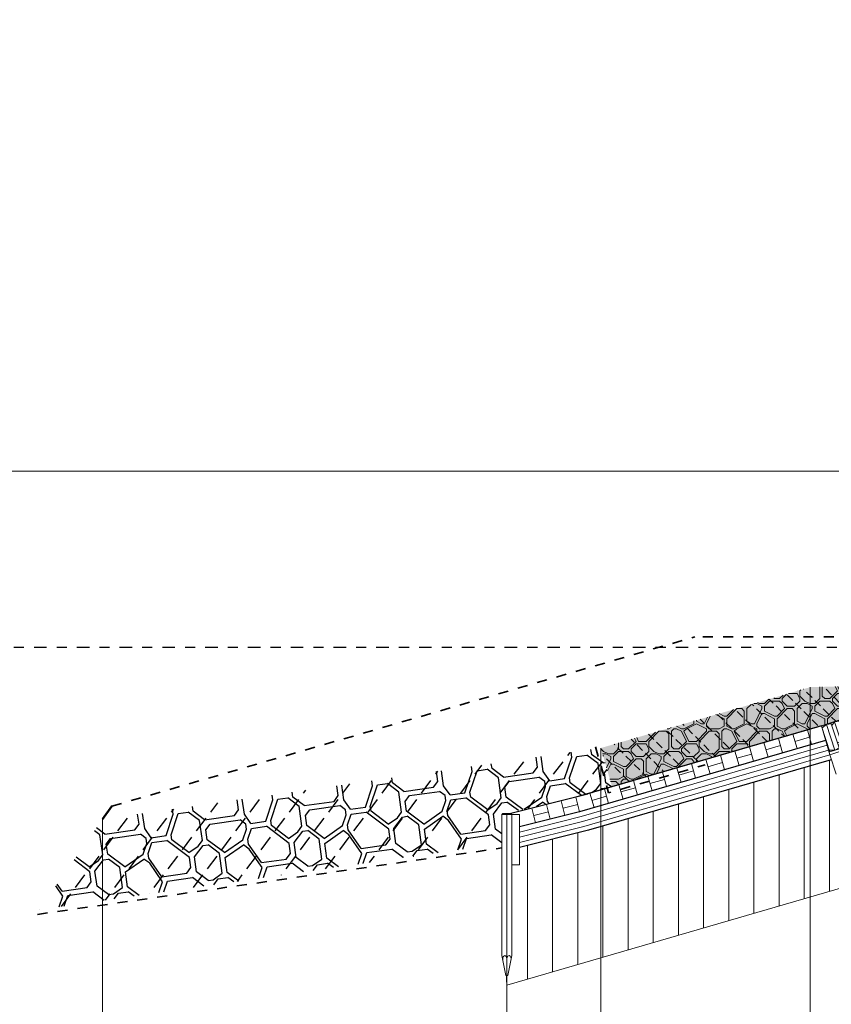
# Model space of a CAD drawing. Header units: metres. Extents: x -638 to 4513, y 95 to 2304.
# Tile 3 of 23: x 167 to 175, y 105 to 115. Entities that reach past the tile are written whole.
import ezdxf
from ezdxf.enums import TextEntityAlignment as Align

# ---------------------------------------------------------------- set-up
doc = ezdxf.new("R2010")
doc.units = ezdxf.units.M
doc.header["$LTSCALE"] = 0.1
for name, pattern in [('geotextiel', [0.2, -0.1, 0.1]), ('HIDDEN', [9.525, 6.35, -3.175]), ('NAP', [20, 12.5, -2.5, 2.5, -2.5])]:
    doc.linetypes.add(name, pattern=pattern)
for name, color, linetype, lineweight in [('BS-bekleding (overnem uit V8)', 253, 'Continuous', 9), ('DP-BS-arcering_klei', 253, 'Continuous', 0), ('DP-BS-Matenbalk_verlenglijnen', 253, 'Continuous', 0), ('DP-Doornikse', 253, 'doornikse', 13), ('DP-NAP-lijn', 6, 'NAP', 25), ('DP-NW-arcering_kreukelberm', 2, 'Continuous', 25), ('DP-NW-arcering_overlaging', 1, 'Continuous', 18), ('DP-NW-geotextiel', 3, 'geotextiel', 35), ('DP-NW-Matenbalk_verlenglijnen', 135, 'Continuous', 0), ('DP-NW-profiel', 9, 'Continuous', 50), ('DP-NW-profiel-afdekken', 4, 'HIDDEN', 50), ('DP-waterlijn', 1, 'Continuous', 13), ('DP-Waterlijn_tekst', 7, 'Continuous', 35)]:
    doc.layers.add(name, color=color, linetype=linetype, lineweight=lineweight)
doc.layers.add('dp-arcering_lgrijs', color=9, linetype='Continuous')
doc.layers.add('DP-BS-profiel', color=9, linetype='Continuous')
doc.layers.get('DP-NW-profiel').off()
doc.styles.add('StagCAD', font='StagCAD.ttf')
doc.linetypes.add('doornikse', pattern='A,0,-0.375,[20,DOORNIKSE.shx,S=0.006,R=0,X=0,Y=0],-0.375', length=0.75)

# ---------------------------------------------------------------- blocks, each defined once
blk = doc.blocks.new('A$C7F1E383F')
at = {"layer": 'BS-bekleding (overnem uit V8)'}
for p, q in [((0, 0), (0, -0.27)), ((0.5, 0), (0.5, -0.27)), ((1, 0), (1, -0.27)), ((1.5, 0), (1.5, -0.27)), ((2, 0), (2, -0.27)), ((2.5, 0), (2.5, -0.27)), ((3, 0), (3, -0.23))]:
    blk.add_line(p, q, dxfattribs=at)
at = {"layer": 'BS-bekleding (overnem uit V8)', "flags": 128}
for points in [[(0, 0), (0.5, 0)], [(0.053, 0), (0, -0.019)], [(0.053, 0), (0.053, -0.27)], [(0.053, 0), (0.1, -0.009)], [(0.1, 0), (0.1, -0.27)], [(0.1, -0.027), (0.138, 0)], [(0.138, 0), (0.23, -0.019)], [(0.138, 0), (0.138, -0.23)], [(0.23, 0), (0.23, -0.25)], [(0.23, -0.011), (0.272, 0)], [(0.272, 0), (0.31, -0.023)], [(0.272, 0), (0.272, -0.25)], [(0.31, 0), (0.31, -0.25)], [(0.31, -0.023), (0.362, 0)], [(0.362, 0), (0.5, -0.025)], [(0.362, 0), (0.362, -0.23)], [(0.5, 0), (0.5, -0.23)], [(0.5, 0), (1, 0)], [(0.553, 0), (0.5, -0.019)], [(0.553, 0), (0.553, -0.27)], [(0.553, 0), (0.6, -0.009)], [(0.6, 0), (0.6, -0.27)], [(0.6, -0.027), (0.638, 0)], [(0.638, 0), (0.73, -0.019)], [(0.638, 0), (0.638, -0.23)], [(0.73, 0), (0.73, -0.25)], [(0.73, -0.011), (0.772, 0)], [(0.772, 0), (0.81, -0.023)], [(0.772, 0), (0.772, -0.25)], [(0.81, 0), (0.81, -0.25)], [(0.81, -0.023), (0.862, 0)], [(0.862, 0), (1, -0.025)], [(0.862, 0), (0.862, -0.23)], [(1, 0), (1, -0.23)], [(1, 0), (1.5, 0)], [(1.053, 0), (1, -0.019)], [(1.053, 0), (1.053, -0.27)], [(1.053, 0), (1.1, -0.009)], [(1.1, 0), (1.1, -0.27)], [(1.1, -0.027), (1.138, 0)], [(1.138, 0), (1.23, -0.019)], [(1.138, 0), (1.138, -0.23)], [(1.23, 0), (1.23, -0.25)], [(1.23, -0.011), (1.272, 0)], [(1.272, 0), (1.31, -0.023)], [(1.272, 0), (1.272, -0.25)], [(1.31, 0), (1.31, -0.25)], [(1.31, -0.023), (1.362, 0)], [(1.362, 0), (1.5, -0.025)], [(1.362, 0), (1.362, -0.23)], [(1.5, 0), (1.5, -0.23)], [(1.5, 0), (2, 0)], [(1.553, 0), (1.5, -0.019)], [(1.553, 0), (1.553, -0.27)], [(1.553, 0), (1.6, -0.009)], [(1.6, 0), (1.6, -0.27)], [(1.6, -0.027), (1.638, 0)], [(1.638, 0), (1.73, -0.019)], [(1.638, 0), (1.638, -0.23)], [(1.73, 0), (1.73, -0.25)], [(1.73, -0.011), (1.772, 0)], [(1.772, 0), (1.81, -0.023)], [(1.772, 0), (1.772, -0.25)], [(1.81, 0), (1.81, -0.25)], [(1.81, -0.023), (1.862, 0)], [(1.862, 0), (2, -0.025)], [(1.862, 0), (1.862, -0.23)], [(2, 0), (2.5, 0)], [(2.053, 0), (2, -0.019)], [(2.053, 0), (2.053, -0.27)], [(2.053, 0), (2.1, -0.009)], [(2.1, 0), (2.1, -0.27)], [(2.1, -0.027), (2.138, 0)], [(2.138, 0), (2.23, -0.019)], [(2.138, 0), (2.138, -0.23)], [(2.23, 0), (2.23, -0.25)], [(2.23, -0.011), (2.272, 0)], [(2.272, 0), (2.31, -0.023)], [(2.272, 0), (2.272, -0.25)], [(2.31, 0), (2.31, -0.25)], [(2.31, -0.023), (2.362, 0)], [(2.362, 0), (2.5, -0.025)], [(2.362, 0), (2.362, -0.23)], [(2.5, 0), (2.5, -0.23)], [(2.5, 0), (3, 0)], [(2.553, 0), (2.5, -0.019)], [(2.553, 0), (2.553, -0.27)], [(2.553, 0), (2.6, -0.009)], [(2.6, 0), (2.6, -0.27)], [(2.6, -0.027), (2.638, 0)], [(2.638, 0), (2.73, -0.019)], [(2.638, 0), (2.638, -0.23)], [(2.73, 0), (2.73, -0.25)], [(2.73, -0.011), (2.772, 0)], [(2.772, 0), (2.81, -0.023)], [(2.772, 0), (2.772, -0.25)], [(2.81, 0), (2.81, -0.25)], [(2.81, -0.023), (2.862, 0)], [(2.862, 0), (3, -0.025)], [(2.862, 0), (2.862, -0.23)], [(0.053, -0.27), (0, -0.251)], [(0, -0.27), (0.1, -0.27)], [(0.053, -0.27), (0.1, -0.261)], [(0.1, -0.203), (0.138, -0.23)], [(0.1, -0.23), (0.23, -0.23)], [(0.138, -0.23), (0.23, -0.211)], [(0.23, -0.239), (0.272, -0.25)], [(0.23, -0.25), (0.31, -0.25)], [(0.272, -0.25), (0.31, -0.227)], [(0.31, -0.207), (0.362, -0.23)], [(0.31, -0.23), (0.5, -0.23)], [(0.362, -0.23), (0.5, -0.204)], [(0.553, -0.27), (0.5, -0.251)], [(0.5, -0.27), (0.6, -0.27)], [(0.553, -0.27), (0.6, -0.261)], [(0.6, -0.203), (0.638, -0.23)], [(0.6, -0.23), (0.73, -0.23)], [(0.638, -0.23), (0.73, -0.211)], [(0.73, -0.239), (0.772, -0.25)], [(0.73, -0.25), (0.81, -0.25)], [(0.772, -0.25), (0.81, -0.227)], [(0.81, -0.207), (0.862, -0.23)], [(0.81, -0.23), (1, -0.23)], [(0.862, -0.23), (1, -0.204)], [(1.053, -0.27), (1, -0.251)], [(1, -0.27), (1.1, -0.27)], [(1.053, -0.27), (1.1, -0.261)], [(1.1, -0.203), (1.138, -0.23)], [(1.1, -0.23), (1.23, -0.23)], [(1.138, -0.23), (1.23, -0.211)], [(1.23, -0.239), (1.272, -0.25)], [(1.23, -0.25), (1.31, -0.25)], [(1.272, -0.25), (1.31, -0.227)], [(1.31, -0.207), (1.362, -0.23)], [(1.31, -0.23), (1.5, -0.23)], [(1.362, -0.23), (1.5, -0.204)], [(1.553, -0.27), (1.5, -0.251)], [(1.5, -0.27), (1.6, -0.27)], [(1.553, -0.27), (1.6, -0.261)], [(1.6, -0.203), (1.638, -0.23)], [(1.6, -0.23), (1.73, -0.23)], [(1.638, -0.23), (1.73, -0.211)], [(1.73, -0.239), (1.772, -0.25)], [(1.73, -0.25), (1.81, -0.25)], [(1.772, -0.25), (1.81, -0.227)], [(1.81, -0.207), (1.862, -0.23)], [(1.81, -0.23), (2, -0.23)], [(1.862, -0.23), (2, -0.204)], [(2.053, -0.27), (2, -0.251)], [(2, -0.27), (2.1, -0.27)], [(2.053, -0.27), (2.1, -0.261)], [(2.1, -0.203), (2.138, -0.23)], [(2.1, -0.23), (2.23, -0.23)], [(2.138, -0.23), (2.23, -0.211)], [(2.23, -0.239), (2.272, -0.25)], [(2.23, -0.25), (2.31, -0.25)], [(2.272, -0.25), (2.31, -0.227)], [(2.31, -0.207), (2.362, -0.23)], [(2.31, -0.23), (2.5, -0.23)], [(2.362, -0.23), (2.5, -0.204)], [(2.553, -0.27), (2.5, -0.251)], [(2.5, -0.27), (2.6, -0.27)], [(2.553, -0.27), (2.6, -0.261)], [(2.6, -0.203), (2.638, -0.23)], [(2.6, -0.23), (2.73, -0.23)], [(2.638, -0.23), (2.73, -0.211)], [(2.73, -0.239), (2.772, -0.25)], [(2.73, -0.25), (2.81, -0.25)], [(2.772, -0.25), (2.81, -0.227)], [(2.81, -0.207), (2.862, -0.23)], [(2.81, -0.23), (3, -0.23)], [(2.862, -0.23), (3, -0.204)]]:
    blk.add_lwpolyline(points, dxfattribs=at)
blk = doc.blocks.new('*U39')
at = {"layer": 'DP-NAP-lijn'}
blk.add_line((0, 0), (488.614, 0), dxfattribs=at)
at = {"layer": 'DP-NAP-lijn', "style": 'StagCAD'}
blk.add_attdef('NAPLIJN', (6.247, 1), '', height=2.5, dxfattribs=at)
blk = doc.blocks.new('*U40')
at = {"layer": 'DP-waterlijn'}
blk.add_line((0, 0), (252.163, 0), dxfattribs=at)
at = {"layer": 'DP-Waterlijn_tekst', "style": 'StagCAD'}
blk.add_attdef('WP', text='', height=2.5, dxfattribs=at).set_placement((11.173, 0), align=Align.BOTTOM_CENTER)

msp = doc.modelspace()

# ---------------------------------------------------------------- hatches: boundary and pattern name
at = {"layer": 'dp-arcering_lgrijs'}
msp.add_hatch(color=256, dxfattribs=at).paths.add_polyline_path([(175.8766, 108.1321), (174.4916, 108.0975), (172.412, 107.4935), (172.5235, 107.1094), (174.6032, 107.7134)])
at = {"layer": 'DP-BS-arcering_klei', "lineweight": 0}
h = msp.add_hatch(dxfattribs=at)
h.set_pattern_fill('_USER', color=251, scale=0.25, angle=90, style=0, pattern_type=0)
h.set_pattern_definition([(90, (-788.8182, 76.91226), (-0.25, 2e-17), [])])
h.paths.add_polyline_path([(182.7404, 108.4935), (178.6268, 108.4935), (176.9857, 107.9701), (177.2591, 107.1126), (177.2818, 106.9099), (177.2627, 106.9038), (177.1639, 107.0822), (176.8905, 107.9392), (176.7861, 107.9049), (176.7861, 106.589), (177.3253, 106.7664)])
h.paths.add_polyline_path([(185.1073, 110.5605), (184.2879, 110.2991), (178.6268, 108.4935), (182.7404, 108.4935), (184.8519, 109.167), (185.1423, 108.8766), (185.1423, 109.2965), (185.1383, 109.2965), (185.1073, 109.4505)])
h.paths.add_polyline_path([(187.836, 111.3783), (185.1854, 110.5329), (185.1854, 110.4984), (185.1773, 109.4505), (185.1483, 109.2965), (185.1423, 109.2965), (185.1423, 108.8766), (185.4187, 108.6002), (187.0088, 109.2116), (187.836, 109.5048)])
h.paths.add_polyline_path([(188.4144, 111.5103), (187.836, 111.3258), (187.836, 109.5048), (188.1891, 109.63), (188.4144, 109.6657)])
h.paths.add_polyline_path([(188.7387, 111.596), (188.6809, 111.5953), (188.4144, 111.5103), (188.4144, 109.6657), (188.5931, 109.694), (188.7387, 109.6959)])
h.paths.add_polyline_path([(189.9243, 111.611), (188.7387, 111.596), (188.7387, 109.6959), (189.9243, 109.7109)])
h.paths.add_polyline_path([(190.5497, 111.7855), (190.1035, 111.7677), (189.9472, 111.6113), (189.9243, 111.611), (189.9243, 109.7109), (189.9509, 109.7112), (190.2543, 109.4079), (190.5497, 109.489)])
h.paths.add_polyline_path([(191.7363, 111.833), (190.5567, 111.7858), (190.5567, 109.491), (191.7363, 109.8151)])
h.paths.add_polyline_path([(176.7861, 107.9049), (174.7494, 107.2351), (174.7025, 107.3778), (174.6032, 107.3489), (174.6032, 106.0473), (175.0194, 106.1682), (175.1399, 106.0477), (176.7861, 106.589)])
h.paths.add_polyline_path([(174.4916, 107.3165), (172.6386, 106.7783), (172.6386, 105.4767), (174.4916, 106.0149)])
h.paths.add_polyline_path([(174.6032, 107.3489), (174.4916, 107.3165), (174.4916, 106.0149), (174.6032, 106.0473)])
h.paths.add_polyline_path([(172.6386, 106.7783), (172.412, 106.7125), (172.412, 105.4109), (172.6386, 105.4767)])
h.paths.add_polyline_path([(172.412, 106.7125), (172.2892, 106.6769), (172.1642, 106.6454), (172.1642, 105.3389), (172.412, 105.4109)])
h.paths.add_polyline_path([(172.1642, 106.6454), (171.6657, 106.5197), (171.6657, 105.1941), (172.1642, 105.3389)])
h.paths.add_polyline_path([(171.6657, 106.5197), (171.6036, 106.5041), (171.6036, 106.3335), (171.5286, 106.3335), (171.5286, 105.4335), (171.4886, 105.2335), (171.4786, 105.2335), (171.4786, 105.1398), (171.6657, 105.1941)])
h.paths.add_polyline_path([(203.5679, 114.6344), (200.548, 114.7252), (200.548, 113.8248), (203.5679, 113.734)])
h.paths.add_polyline_path([(203.5679, 114.6344), (203.5679, 113.734), (203.9621, 113.7221), (205.8673, 112.9582), (205.8673, 113.7123)])
h.paths.add_polyline_path([(192.2359, 112.3834), (191.9859, 112.3734), (191.9891, 112.2906), (192.042, 112.2893), (192.0579, 111.8445), (191.7383, 111.8328), (191.7363, 109.8151), (198.3192, 111.6238), (199.318, 112.6226), (199.318, 114.3787)])
h.paths.add_polyline_path([(200.548, 114.7252), (199.318, 114.3787), (199.318, 112.6226), (200.5209, 113.8256), (200.548, 113.8248)])
at = {"layer": 'DP-NW-arcering_kreukelberm'}
h = msp.add_hatch(dxfattribs=at)
h.set_pattern_fill('NATUURST', color=9, scale=0.1, angle=8.1301, style=0, pattern_type=2)
h.set_pattern_definition([(8.13, (167.5188, 106.0369), (0.84853, 1.13137), [0.05, -0.05, 0.1, -0.8]), (8.13, (167.1157, 106.0298), (0.84853, 1.13137), [0.25, -0.75]), (8.13, (167.0592, 106.0722), (0.84853, 1.13137), [0.25, -0.75]), (8.13, (167.4693, 106.3834), (0.84853, 1.13137), [0.05, -0.95]), (8.13, (166.9602, 106.4116), (0.84853, 1.13137), [0.15, -0.85]), (8.13, (166.9531, 106.4611), (0.84853, 1.13137), [0.15, -0.85]), (8.13, (167.54, 106.5955), (0.84853, 1.13137), [0.3, -0.7]), (8.13, (167.4834, 106.6379), (0.84853, 1.13137), [0.3, -0.7]), (8.13, (167.2218, 106.7016), (0.84853, 1.13137), [0.1, -0.9]), (8.13, (167.2642, 106.7581), (0.84853, 1.13137), [0.05, -0.95]), (8.13, (166.8046, 106.7935), (0.84853, 1.13137), [0.05, -0.05, 0.05, -0.85]), (98.13, (166.8329, 106.5955), (-1.13137, 0.84853), [0.15, -0.85]), (98.13, (166.9319, 106.2561), (-1.13137, 0.84853), [0.05, -0.1, 0.05, -0.1, 0.2, -0.5]), (98.13, (166.946, 106.8642), (-1.13137, 0.84853), [0.05, -0.95]), (98.13, (167.1582, 106.4399), (-1.13137, 0.84853), [0.05, -0.95]), (98.13, (167.1723, 106.6945), (-1.13137, 0.84853), [0.05, -0.95]), (98.13, (167.3491, 106.1642), (-1.13137, 0.84853), [0.1, -0.9]), (98.13, (167.4056, 106.1217), (-1.13137, 0.84853), [0.15, -0.85]), (98.13, (167.3703, 106.7228), (-1.13137, 0.84853), [0.1, -0.05, 0.1, -0.75]), (98.13, (167.4622, 106.4329), (-1.13137, 0.84853), [0.2, -0.8]), (98.13, (167.5117, 106.4399), (-1.13137, 0.84853), [0.1, -0.9]), (98.13, (167.6602, 106.1076), (-1.13137, 0.84853), [0.2, -0.8]), (98.13, (167.7097, 106.1147), (-1.13137, 0.84853), [0.15, -0.85]), (53.13, (167.30665, 106.1076), (-0.14142, 0.98995), [0.07071, -1.3435]), (53.13, (167.4198, 106.3763), (-0.14142, 0.98995), [0.07071, -1.3435]), (53.13, (167.4976, 106.5389), (-0.14142, 0.98995), [0.07071, -1.3435]), (53.13, (166.79046, 106.5389), (-0.14142, 0.98995), [0.07071, -1.3435]), (53.13, (166.8612, 106.75105), (-0.14142, 0.98995), [0.07071, -1.3435]), (53.13, (167.3844, 106.2702), (-0.14142, 0.98995), [0.14142, -1.2728]), (53.13, (167.3915, 106.9278), (-0.14142, 0.98995), [0.14142, -1.2728]), (143.13, (167.47636, 105.9803), (-0.98995, -0.14142), [0.14142, -1.2728]), (143.13, (167.5188, 106.0369), (-0.98995, -0.14142), [0.14142, -1.2728]), (143.13, (167.6319, 106.3056), (-0.98995, -0.14142), [0.14142, -1.2728]), (143.13, (167.4339, 106.63084), (-0.98995, -0.14142), [0.14142, -1.2728]), (143.13, (167.4834, 106.6379), (-0.98995, -0.14142), [0.14142, -1.2728]), (143.13, (167.3279, 106.31265), (-0.98995, -0.14142), [0.21213, -1.20208]), (143.13, (167.6814, 106.31265), (-0.98995, -0.14142), [0.21213, -1.20208]), (143.13, (167.33494, 106.26315), (-0.98995, -0.14142), [0.28284, -1.13137]), (143.13, (166.8046, 106.7935), (-0.98995, -0.14142), [0.28284, -1.13137]), (143.13, (166.8117, 106.744), (-0.98995, -0.14142), [0.28284, -1.13137]), (143.13, (166.93896, 106.2066), (-0.98995, -0.14142), [0.07071, -1.3435]), (143.13, (166.9036, 106.4541), (-0.98995, -0.14142), [0.07071, -1.3435]), (34.695, (167.5683, 106.04394), (0.98995, 0.14142), [0.1118, -2.12426]), (34.695, (167.32787, 106.31265), (0.98995, 0.14142), [0.1118, -2.12426]), (34.695, (167.6885, 106.26315), (0.98995, 0.14142), [0.2236, -2.01246]), (34.695, (167.6814, 106.31265), (0.98995, 0.14142), [0.2236, -2.01246]), (71.565, (167.31372, 106.7652), (-0.14142, 0.98995), [0.1118, -1.118, 0.2236, -0.78267]), (71.565, (166.8753, 106.2985), (-0.14142, 0.98995), [0.1118, -2.12426]), (71.565, (167.0804, 105.92374), (-0.14142, 0.98995), [0.1118, -2.12426]), (71.565, (166.9248, 106.30557), (-0.14142, 0.98995), [0.1118, -2.12426]), (71.565, (167.35615, 106.82176), (-0.14142, 0.98995), [0.1118, -2.12426]), (71.565, (167.31372, 106.7652), (-0.14142, 0.98995), [0.1118, -2.12426]), (71.565, (167.1511, 106.4894), (-0.14142, 0.98995), [0.22361, -2.01246]), (71.565, (167.1016, 106.48235), (-0.14142, 0.98995), [0.22361, -2.01246]), (124.695, (166.9531, 106.46114), (-0.14142, 0.98995), [0.1118, -2.12426]), (124.695, (167.06624, 106.02273), (-0.14142, 0.98995), [0.22361, -2.01246]), (124.695, (167.05916, 106.07223), (-0.14142, 0.98995), [0.22361, -2.01246]), (161.565, (167.16523, 106.744), (-0.98995, -0.14142), [0.22361, -2.01246]), (161.565, (167.26423, 106.75812), (-0.98995, -0.14142), [0.33541, -1.90066]), (53.13, (167.05164, 105.91963), (-0.25, 0.1875), [0.15625, -0.078125])])
h.paths.add_polyline_path([(167.4622, 106.7864), (166.8329, 105.8884), (171.4286, 106.5449), (171.4286, 106.8335), (172.1642, 107.005), (172.5235, 107.1094), (172.412, 107.4935)])
at = {"layer": 'DP-NW-arcering_overlaging'}
h = msp.add_hatch(dxfattribs=at)
h.set_pattern_fill('NATUURST', color=9, scale=0.05, angle=90, style=0, pattern_type=2)
h.set_pattern_definition([(90, (172.38696, 107.4594), (-0.5, 0.5), [0.025, -0.025, 0.05, -0.4]), (90, (172.36196, 107.2594), (-0.5, 0.5), [0.125, -0.375]), (90, (172.33696, 107.2344), (-0.5, 0.5), [0.125, -0.375]), (90, (172.21196, 107.4594), (-0.5, 0.5), [0.025, -0.475]), (90, (172.16196, 107.2094), (-0.5, 0.5), [0.075, -0.425]), (90, (172.13696, 107.2094), (-0.5, 0.5), [0.075, -0.425]), (90, (172.11196, 107.5094), (-0.5, 0.5), [0.15, -0.35]), (90, (172.08696, 107.4844), (-0.5, 0.5), [0.15, -0.35]), (90, (172.03696, 107.3594), (-0.5, 0.5), [0.05, -0.45]), (90, (172.01196, 107.3844), (-0.5, 0.5), [0.025, -0.475]), (90, (171.96196, 107.1594), (-0.5, 0.5), [0.025, -0.025, 0.025, -0.425]), (180, (172.06196, 107.1594), (-0.5, -0.5), [0.075, -0.425]), (180, (172.23696, 107.1844), (-0.5, -0.5), [0.025, -0.05, 0.025, -0.05, 0.1, -0.25]), (180, (171.93696, 107.2344), (-0.5, -0.5), [0.025, -0.475]), (180, (172.16196, 107.3094), (-0.5, -0.5), [0.025, -0.475]), (180, (172.03696, 107.3344), (-0.5, -0.5), [0.025, -0.475]), (180, (172.31196, 107.3844), (-0.5, -0.5), [0.05, -0.45]), (180, (172.33696, 107.4094), (-0.5, -0.5), [0.075, -0.425]), (180, (172.03696, 107.4344), (-0.5, -0.5), [0.05, -0.025, 0.05, -0.375]), (180, (172.18696, 107.4594), (-0.5, -0.5), [0.1, -0.4]), (180, (172.18696, 107.4844), (-0.5, -0.5), [0.05, -0.45]), (180, (172.36196, 107.5344), (-0.5, -0.5), [0.1, -0.4]), (180, (172.36196, 107.5594), (-0.5, -0.5), [0.075, -0.425]), (135, (172.33696, 107.3594), (-0.5, -2e-16), [0.035355, -0.67175]), (135, (172.21196, 107.4344), (-0.5, -2e-16), [0.035355, -0.67175]), (135, (172.13696, 107.4844), (-0.5, -2e-16), [0.035355, -0.67175]), (135, (172.08696, 107.1344), (-0.5, -2e-16), [0.035355, -0.67175]), (135, (171.98696, 107.1844), (-0.5, -2e-16), [0.035355, -0.67175]), (135, (172.26196, 107.4094), (-0.5, -2e-16), [0.07071, -0.636396]), (135, (171.93696, 107.4594), (-0.5, -2e-16), [0.07071, -0.636396]), (225, (172.41196, 107.4344), (2e-16, -0.5), [0.07071, -0.636396]), (225, (172.38696, 107.4594), (2e-16, -0.5), [0.07071, -0.636396]), (225, (172.26196, 107.5344), (2e-16, -0.5), [0.07071, -0.636396]), (225, (172.08696, 107.4594), (2e-16, -0.5), [0.07071, -0.636396]), (225, (172.08696, 107.4844), (2e-16, -0.5), [0.07071, -0.636396]), (225, (172.23696, 107.3844), (2e-16, -0.5), [0.106066, -0.60104]), (225, (172.26196, 107.5594), (2e-16, -0.5), [0.106066, -0.60104]), (225, (172.26196, 107.3844), (2e-16, -0.5), [0.14142, -0.565685]), (225, (171.96196, 107.1594), (2e-16, -0.5), [0.14142, -0.565685]), (225, (171.98696, 107.1594), (2e-16, -0.5), [0.14142, -0.565685]), (225, (172.26196, 107.1844), (2e-16, -0.5), [0.035355, -0.67175]), (225, (172.13696, 107.1844), (2e-16, -0.5), [0.035355, -0.67175]), (116.565, (172.38696, 107.48439), (-2e-10, 0.5), [0.0559, -1.06213]), (116.565, (172.23696, 107.38439), (-2e-10, 0.5), [0.0559, -1.06213]), (116.565, (172.28696, 107.55939), (-2e-10, 0.5), [0.111803, -1.00623]), (116.565, (172.26196, 107.55939), (-2e-10, 0.5), [0.111803, -1.00623]), (153.435, (172.01196, 107.40939), (-0.5, 3e-11), [0.0559, -0.559, 0.1118, -0.391334]), (153.435, (172.21196, 107.15939), (-0.5, 3e-11), [0.0559, -1.06213]), (153.435, (172.41196, 107.23439), (-0.5, 3e-11), [0.0559, -1.06213]), (153.435, (172.21196, 107.18439), (-0.5, 3e-11), [0.0559, -1.06213]), (153.435, (171.98696, 107.43439), (-0.5, 3e-11), [0.0559, -1.06213]), (153.435, (172.01196, 107.40939), (-0.5, 3e-11), [0.0559, -1.06213]), (153.435, (172.13696, 107.30939), (-0.5, 3e-11), [0.111803, -1.00623]), (153.435, (172.13696, 107.28439), (-0.5, 3e-11), [0.111803, -1.00623]), (206.565, (172.13696, 107.20939), (-0.5, -2e-10), [0.0559, -1.06213]), (206.565, (172.36196, 107.23439), (-0.5, -2e-10), [0.111803, -1.00623]), (206.565, (172.33696, 107.23439), (-0.5, -2e-10), [0.111803, -1.00623]), (243.435, (172.01196, 107.33439), (-3e-11, -0.5), [0.111803, -1.00623]), (243.435, (172.01196, 107.38439), (-3e-11, -0.5), [0.167705, -0.95033]), (135, (172.41196, 107.21987), (-0.1104854, -0.1104854), [0.078125, -0.0390625])])
h.paths.add_polyline_path([(175.8766, 108.1321), (174.4916, 108.0975), (172.412, 107.4935), (172.5235, 107.1094), (174.6032, 107.7134)])

# ---------------------------------------------------------------- linework, layer by layer
at = {"layer": 'BS-bekleding (overnem uit V8)', "flags": 128}
for points in [[(174.5054, 107.5289), (174.4636, 107.6728)], [(174.0732, 107.4034), (174.0314, 107.5473)], [(174.2173, 107.4452), (174.1755, 107.5892)], [(174.3613, 107.4871), (174.3195, 107.631)], [(174.3404, 107.559), (174.4845, 107.6009)], [(173.7851, 107.3197), (173.7433, 107.4637)], [(173.9292, 107.3615), (173.8874, 107.5055)], [(174.0523, 107.4754), (174.1964, 107.5172)], [(173.497, 107.236), (173.4552, 107.38)], [(173.4761, 107.308), (173.6202, 107.3498)], [(173.6411, 107.2779), (173.5993, 107.4218)], [(173.7642, 107.3917), (173.9083, 107.4335)], [(173.0649, 107.1105), (173.0231, 107.2545)], [(173.209, 107.1524), (173.1671, 107.2963)], [(173.188, 107.2243), (173.3321, 107.2662)], [(173.353, 107.1942), (173.3112, 107.3382)], [(172.7768, 107.0269), (172.735, 107.1708)], [(172.9209, 107.0687), (172.879, 107.2126)], [(172.9, 107.1407), (173.044, 107.1825)], [(172.4887, 106.9432), (172.4469, 107.0871)], [(172.6328, 106.985), (172.591, 107.129)], [(172.6119, 107.057), (172.7559, 107.0988)], [(172.0187, 106.9686), (172.0551, 106.8231)], [(172.1642, 107.005), (172.2006, 106.8595)], [(172.3447, 106.9013), (172.3029, 107.0453)], [(172.3238, 106.9733), (172.4678, 107.0152)], [(171.7277, 106.8958), (171.7641, 106.7503)], [(171.7459, 106.8231), (171.8914, 106.8595)], [(171.8732, 106.9322), (171.9096, 106.7867)], [(172.0369, 106.8959), (172.1824, 106.9323)]]:
    msp.add_lwpolyline(points, dxfattribs=at)
at = {"layer": 'DP-BS-Matenbalk_verlenglijnen', "linetype": 'Continuous'}
msp.add_lwpolyline([(171.4786, 106.8335), (171.4786, 98.9935)], dxfattribs=at)
at = {"layer": 'DP-BS-profiel', "color": 1, "lineweight": 18}
for p, q in [((174.6869, 107.4251), (176.8785, 108.1458)), ((174.6032, 107.7134), (174.6869, 107.4251)), ((174.6868, 107.4253), (174.7494, 107.2351)), ((171.4286, 106.8335), (171.5286, 106.8335)), ((171.4786, 105.1398), (175.0194, 106.1682)), ((171.4786, 105.1398), (171.4786, 105.3935))]:
    msp.add_line(p, q, dxfattribs=at)
at = {"layer": 'DP-BS-profiel'}
for p, q in [((171.4786, 106.8335), (171.4786, 106.8335)), ((171.4786, 105.1674), (171.4786, 105.2335))]:
    msp.add_line(p, q, dxfattribs=at)
at = {"layer": 'DP-BS-profiel', "color": 1, "lineweight": 18}
for points in [[(174.6032, 107.7134), (176.7861, 108.4312)], [(171.5286, 106.8335), (171.6036, 106.8335), (171.6036, 106.3335), (171.5286, 106.3335)]]:
    msp.add_lwpolyline(points, dxfattribs=at)
at = {"layer": 'DP-BS-profiel', "color": 1, "linetype": 'Continuous'}
for points in [[(174.6032, 107.7134), (172.1642, 107.005), (171.4786, 106.8335)], [(174.645, 107.5693), (172.2006, 106.8595), (171.6036, 106.7102)], [(174.7008, 107.3773), (172.2892, 106.6769), (171.6036, 106.5041)]]:
    msp.add_lwpolyline(points, dxfattribs=at)
at = {"layer": 'DP-BS-profiel', "color": 251, "linetype": 'Continuous', "lineweight": 0}
for points in [[(174.6589, 107.5213), (172.2164, 106.8119), (171.6036, 106.6586)], [(174.6729, 107.4733), (172.2294, 106.7636), (171.6036, 106.6071)], [(174.6868, 107.4253), (172.2425, 106.7154), (171.6036, 106.5555)]]:
    msp.add_lwpolyline(points, dxfattribs=at)
at = {"layer": 'DP-BS-profiel', "color": 1, "lineweight": 18}
msp.add_lwpolyline([(171.4286, 105.4335), (171.4286, 106.8335), (171.4386, 106.8435), (171.5186, 106.8435), (171.5286, 106.8335), (171.5286, 105.4335), (171.4886, 105.2335), (171.4686, 105.2335)], close=True, dxfattribs=at)
msp.add_ellipse((171.4576, 105.3935), major_axis=(0, 0.04), ratio=0.525, start_param=4.712389, end_param=7.853982, dxfattribs=at)
at = {"layer": 'DP-BS-profiel', "color": 1, "lineweight": 18, "extrusion": (0, 0, -1)}
msp.add_ellipse((171.4996, 105.3935), major_axis=(0, 0.04), ratio=0.525, start_param=4.712389, end_param=7.853982, dxfattribs=at)
at = {"layer": 'DP-Doornikse', "color": 251, "lineweight": 0, "ltscale": 3, "flags": 128}
msp.add_lwpolyline([(172.2395, 107.0269), (174.563, 107.7002), (174.563, 107.7002)], dxfattribs=at)
at = {"layer": 'DP-Doornikse', "color": 251, "lineweight": 0, "ltscale": 3}
msp.add_lwpolyline([(171.5954, 106.8627), (172.281, 107.0342)], dxfattribs=at)
at = {"layer": 'DP-NW-geotextiel', "color": 9, "ltscale": 10}
for p in [(167.5525, 106.9152), (177.326, 108.5975)]:
    msp.add_line(p, (173.3448, 108.5975), dxfattribs=at)
at = {"layer": 'DP-NW-geotextiel', "color": 9, "ltscale": 10, "flags": 128}
for points in [[(172.3597, 107.5055), (172.4895, 107.0474), (173.4498, 107.3263)], [(166.8168, 105.8419), (171.4286, 106.5008)]]:
    msp.add_lwpolyline(points, dxfattribs=at)
at = {"layer": 'DP-NW-Matenbalk_verlenglijnen', "ltscale": 4}
msp.add_line((174.4916, 108.0975), (174.4916, 96.2935), dxfattribs=at)
at = {"layer": 'DP-NW-Matenbalk_verlenglijnen'}
for p, q in [((172.412, 107.4935), (172.412, 96.2935)), ((167.4622, 106.7864), (167.4622, 96.2935))]:
    msp.add_line(p, q, dxfattribs=at)
at = {"layer": 'DP-NW-profiel-afdekken', "linetype": 'HIDDEN'}
msp.add_line((167.4622, 106.7864), (167.5525, 106.9152), dxfattribs=at)

# ---------------------------------------------------------------- block references
at = {"layer": 'DP-NAP-lijn', "xscale": 0.1000000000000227, "yscale": 0.1000000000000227, "zscale": 0.1000000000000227}
msp.add_blockref('*U39', (157.006, 108.4935), dxfattribs=at)
at = {"layer": 'DP-NW-profiel', "rotation": 18.11134273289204}
msp.add_blockref('A$C7F1E383F', (174.6033, 107.7119), dxfattribs=at)
at = {"layer": 'DP-waterlijn', "xscale": 0.1000000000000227, "yscale": 0.1000000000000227, "zscale": 0.1000000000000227}
msp.add_blockref('*U40', (157.006, 110.2435), dxfattribs=at)

doc.saveas('drawing.dxf')
